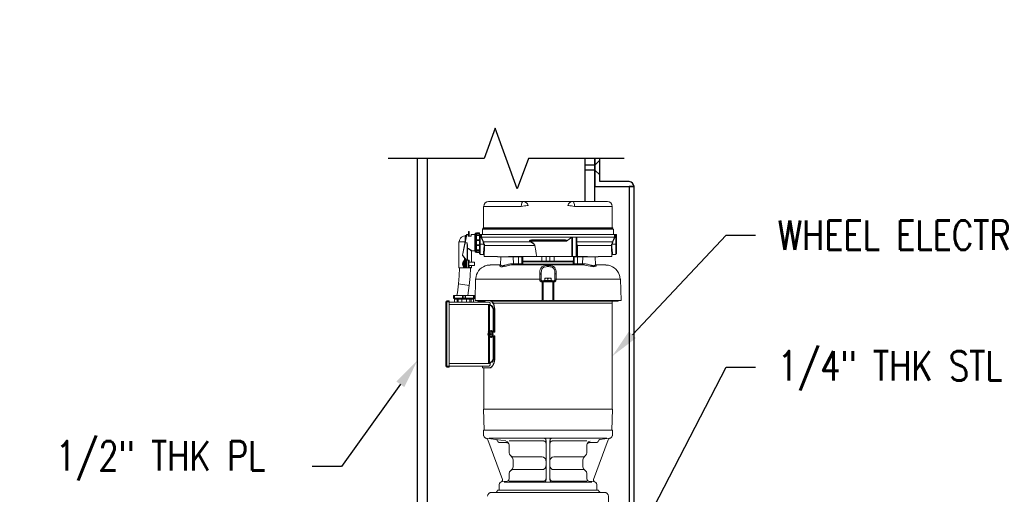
# Model space of a CAD drawing. Header units: inches. Extents: x -33 to 1324, y -241 to 0.
# Tile 17 of 20: x 573 to 623, y -200 to -176. Entities that reach past the tile are written whole.
import ezdxf
from ezdxf import colors
from ezdxf.entities.mleader import LeaderData, LeaderLine
from ezdxf.math import Vec2, Vec3

# ---------------------------------------------------------------- set-up
doc = ezdxf.new("R2010")
doc.units = ezdxf.units.IN
doc.header["$MEASUREMENT"] = 0
doc.layers.add('S-ANNO-SYMB', color=2, linetype='Continuous', lineweight=25)
for name, color, linetype in [('S-ANNO-TEXT', 2, 'Continuous'), ('S-DETL-LIGHT', 2, 'Continuous'), ('S-DETL-MEDM', 3, 'Continuous')]:
    doc.layers.add(name, color=color, linetype=linetype)
doc.styles.add('Annotative', font='romans.shx', dxfattribs={"width": 0.8, "height": 0.125})

msp = doc.modelspace()

# ---------------------------------------------------------------- linework, layer by layer
at = {"layer": 'S-ANNO-SYMB', "linetype": 'Continuous'}
msp.add_lwpolyline([(603.533, -182.794), (598.6594, -182.794), (598.0969, -184.3395), (596.9719, -181.2485), (596.4094, -182.794), (591.5359, -182.794)], dxfattribs=at)
at = {"layer": 'S-DETL-LIGHT', "linetype": 'Continuous', "lineweight": 0}
for p, q in [((595.7478, -186.6631), (595.7478, -186.7343)), ((595.5444, -187.0698), (595.4427, -187.0698)), ((595.5647, -187.1614), (595.5647, -187.9546)), ((596.1851, -187.141), (596.4291, -187.141)), ((602.8766, -187.3139), (602.8766, -187.1715)), ((595.6461, -187.9749), (595.6258, -187.9749)), ((595.6258, -188.3309), (595.7885, -188.3309)), ((597.2325, -188.2088), (597.263, -188.2088)), ((599.4495, -189.0021), (599.2461, -189.0021)), ((599.8664, -189.0021), (600.0597, -189.0021)), ((603.3342, -188.9207), (600.0088, -188.9207)), ((600.0088, -189.0529), (599.9071, -189.0529)), ((597.08, -190.0012), (597.08, -190.0317)), ((598.219, -190.0012), (598.219, -190.0317)), ((600.0291, -190.0012), (600.0291, -190.0317)), ((596.8766, -191.6182), (596.8766, -190.4995)), ((596.9173, -190.4995), (596.9173, -191.6182)), ((597.1003, -190.0216), (597.0088, -190.0216)), ((602.9173, -190.0317), (602.9173, -195.5269)), ((596.7851, -191.8317), (596.7037, -191.8317))]:
    msp.add_line(p, q, dxfattribs=at)
for points in [[(602.9173, -185.226), (602.9173, -186.3173), (596.3885, -186.3173), (596.3885, -185.226), (598.3003, -185.226), (598.3105, -185.1345), (598.3308, -185.0531), (598.3614, -185.0023), (598.402, -184.9819), (598.4834, -184.9921), (598.5647, -185.0429), (598.6156, -185.104), (598.6461, -185.1853), (598.5952, -185.1853), (598.5342, -185.1955), (598.463, -185.2056), (598.3817, -185.2158), (598.3003, -185.2362)], [(596.6427, -184.9819), (596.5512, -185.0023), (596.4698, -185.0531), (596.419, -185.1345), (596.3986, -185.226)], [(596.6427, -184.9819), (602.6732, -184.9717)], [(602.6732, -184.9819), (602.7647, -185.0023), (602.8461, -185.0531), (602.8969, -185.1345), (602.9173, -185.226), (601.0054, -185.226), (600.9953, -185.1345), (600.9749, -185.0531), (600.9444, -185.0023), (600.9037, -184.9819), (600.8224, -184.9921), (600.741, -185.0429), (600.6902, -185.104), (600.6597, -185.1853), (600.7105, -185.1853), (600.7715, -185.1955), (600.8427, -185.2056), (600.9241, -185.2158), (601.0054, -185.2362)], [(596.3275, -186.6631), (596.3275, -186.3783), (602.9783, -186.3783), (602.9783, -186.6631)], [(596.358, -186.358), (596.3376, -186.3783)], [(596.358, -186.3376), (596.3783, -186.3173)], [(596.358, -186.3478), (602.9478, -186.3478)], [(602.9275, -186.3173), (602.9478, -186.3376)], [(602.9681, -186.3783), (602.9478, -186.358)], [(595.4529, -186.7241), (595.3613, -186.7343), (595.2698, -186.7851), (595.2088, -186.8461), (595.158, -186.9376), (595.1478, -187.0292)], [(595.3308, -187.7105), (595.3105, -187.7105), (595.5241, -186.6631), (595.5241, -186.6529), (595.5952, -186.6529)], [(595.5342, -186.6529), (595.4529, -187.0698)], [(595.5139, -186.7139), (595.4529, -186.7139), (595.4529, -187.019)], [(595.5647, -187.3444), (595.5851, -187.3546), (595.6156, -187.3648), (595.6766, -187.3953), (595.6868, -187.4054), (595.7071, -187.4258), (595.7275, -187.4359), (595.7376, -187.4461), (595.758, -187.4563), (595.7681, -187.4665), (595.7783, -187.4665), (595.7783, -187.4766), (595.7885, -187.4766), (595.7885, -187.4868), (595.941, -187.4868), (595.941, -186.6529), (595.758, -186.6529), (595.758, -186.7139), (595.7478, -186.7241)], [(595.5952, -186.7241), (595.5952, -186.6529)], [(595.6054, -186.6631), (595.5952, -186.6631)], [(595.5952, -186.7241), (595.6054, -186.7241)], [(595.758, -186.7343), (595.6054, -186.7343), (595.6054, -186.6631)], [(595.6054, -186.7139), (595.6156, -186.7139)], [(595.6156, -186.7343), (595.6054, -186.7241)], [(595.6461, -186.7343), (595.6461, -186.5105), (595.6156, -186.5105), (595.6156, -186.7343)], [(595.6156, -186.541), (595.6461, -186.541)], [(595.7478, -186.7241), (595.7376, -186.7241), (595.7376, -186.7343)], [(595.758, -186.6631), (595.7681, -186.6631)], [(595.7681, -186.7241), (595.758, -186.7241)], [(595.941, -186.6427), (595.9512, -186.6427)], [(595.9512, -186.602), (595.9512, -187.5376)], [(595.9613, -186.602), (595.9715, -186.602)], [(595.9919, -187.5376), (596.002, -187.5376), (596.002, -186.602), (595.9919, -186.602)], [(596.0122, -186.7037), (596.0224, -186.7037)], [(596.0122, -186.7139), (596.1851, -186.7139)], [(596.0122, -187.4258), (596.0122, -186.7139)], [(596.1851, -187.5682), (596.0325, -187.5682), (596.0325, -186.5715), (596.1851, -186.5715), (596.1851, -187.6393)], [(596.0325, -186.5817), (596.1851, -186.5817)], [(596.0325, -186.6427), (596.1851, -186.6427)], [(596.0325, -186.9275), (596.1851, -186.9275)], [(596.0325, -186.958), (596.1851, -186.958)], [(596.1851, -186.6631), (603.1308, -186.6631), (603.1308, -187.6393)], [(596.2156, -186.6631), (596.2156, -187.6698), (596.3885, -187.6698)], [(596.3885, -187.019), (596.358, -187.0292), (596.2461, -186.7953), (596.2563, -186.6631)], [(603.0495, -186.7851), (596.2664, -186.7851), (596.2563, -186.7953), (596.2461, -186.7953)], [(596.2766, -186.6631), (596.2766, -186.7851)], [(596.2766, -186.7851), (596.3885, -187.019), (598.7681, -187.019), (598.7478, -187.0088), (598.7275, -186.9885), (598.7173, -186.9885), (598.7173, -186.958), (598.7275, -186.958), (598.7376, -186.9478)], [(596.2766, -186.7953), (596.2868, -186.7953)], [(600.4766, -186.9376), (598.8393, -186.9376), (598.8088, -186.9478), (598.758, -186.9478), (598.7376, -186.958), (598.7275, -186.9682), (598.7275, -186.9783), (598.7376, -186.9885), (598.7478, -186.9885), (598.758, -186.9987), (598.7478, -187.0088)], [(600.5783, -186.9885), (600.558, -186.9987), (598.758, -186.9987), (598.7783, -187.0088), (598.9003, -187.0902), (598.9308, -187.1207), (598.941, -187.1309), (598.9512, -187.141), (598.9715, -187.1817), (598.9817, -187.1919), (598.9817, -187.2122)], [(598.9003, -186.9173), (600.4359, -186.9173), (600.4664, -186.9275), (600.5376, -186.9275), (600.5478, -186.9376), (600.5681, -186.9376), (600.5783, -186.9478), (600.5885, -186.9478), (600.5885, -186.958), (600.5986, -186.958), (600.5986, -186.9783), (600.5885, -186.9885)], [(598.941, -186.9173), (598.941, -186.9275)], [(600.3647, -186.9275), (600.3647, -186.9173)], [(600.4766, -186.9376), (600.5071, -186.9478), (600.558, -186.9478), (600.5681, -186.958), (600.5783, -186.958), (600.5885, -186.9682), (600.5885, -186.9783), (600.5783, -186.9885)], [(600.5885, -186.9885), (600.5681, -186.9885), (600.558, -186.9987)], [(600.863, -187.7715), (600.863, -186.7953), (600.802, -186.8461), (600.7308, -186.897), (600.6597, -186.9376), (600.5885, -186.9885)], [(600.863, -186.7953), (600.8732, -186.7851)], [(600.8936, -186.7851), (600.8936, -187.7715)], [(601.0868, -187.7715), (601.0868, -186.7851)], [(601.0969, -186.7851), (601.0969, -186.7953), (601.1071, -186.7953), (601.1173, -186.8054), (601.1173, -186.8258), (601.1275, -186.8359), (601.1275, -187.7715)], [(601.1275, -187.019), (602.9275, -187.019), (603.0393, -186.7851)], [(602.9275, -187.019), (602.9478, -187.0292), (603.0698, -186.7953), (603.0597, -186.7953), (603.0495, -186.7851)], [(603.0393, -186.7851), (603.0292, -186.6631)], [(603.0393, -186.7953), (603.0495, -186.7953)], [(603.0597, -186.6631), (603.0698, -186.7953)], [(603.1003, -187.6698), (603.1003, -186.6631)], [(595.7783, -188.341), (595.1376, -188.341), (595.1376, -187.0292), (595.4529, -187.0292)], [(595.6461, -188.0665), (595.6461, -187.9749), (595.6359, -187.9648), (595.6359, -187.9546), (595.5241, -187.9546), (595.3207, -187.7105), (595.4529, -187.0698)], [(595.5444, -187.9648), (595.5444, -187.0698), (595.5546, -187.1309), (595.5546, -187.9546)], [(595.5546, -187.1309), (595.5647, -187.1614)], [(595.5546, -187.3444), (595.5749, -187.3444)], [(595.5647, -187.1919), (595.5749, -187.1919)], [(595.7885, -187.4868), (595.7783, -187.497), (595.7783, -188.0665)], [(595.941, -187.497), (595.9512, -187.497)], [(596.0122, -187.4258), (596.1851, -187.4258)], [(596.0122, -187.4359), (596.0224, -187.4359)], [(596.0325, -187.1817), (596.1851, -187.1817)], [(596.0325, -187.2122), (596.1851, -187.2122)], [(596.0325, -187.4868), (596.1851, -187.4868)], [(596.3986, -187.141), (596.358, -187.0393)], [(596.419, -187.141), (596.3783, -187.019)], [(596.3885, -187.5376), (596.3885, -187.5071), (596.3986, -187.4665)], [(596.3986, -187.141), (596.3986, -187.1817), (596.4088, -187.2122), (598.9919, -187.2122)], [(596.4291, -187.2122), (596.4291, -187.141)], [(596.4291, -187.2122), (596.4393, -187.2631), (596.4291, -187.3139)], [(598.9614, -187.1614), (598.9512, -187.1512), (598.9308, -187.141), (598.9207, -187.1207), (598.7681, -187.019), (598.7783, -187.0088)], [(598.9817, -187.2122), (598.9715, -187.1919), (598.9715, -187.1817)], [(599.0834, -187.7715), (599.0529, -187.6292), (599.0325, -187.4868), (598.9817, -187.2122)], [(599.0325, -187.4868), (599.063, -187.6292), (599.0834, -187.7715)], [(601.1275, -187.1309), (601.1376, -187.1614), (601.1478, -187.2122)], [(602.8766, -187.2122), (601.1478, -187.2122), (601.1478, -187.7715)], [(602.8766, -187.1715), (602.8868, -187.141), (603.1308, -187.141)], [(602.9173, -187.141), (602.9071, -187.1817), (602.9071, -187.2122), (602.8868, -187.2122)], [(602.9376, -187.019), (602.8969, -187.141)], [(602.9173, -187.141), (602.958, -187.0393)], [(602.9173, -187.4766), (602.9173, -187.5071), (602.9275, -187.5376), (602.9275, -187.6292), (602.9376, -187.6393), (602.9376, -187.6698)], [(595.3715, -187.9953), (595.3308, -188.0563), (595.3105, -188.1275), (595.3613, -188.1275), (595.3613, -188.1783), (595.3105, -188.1783), (595.3715, -188.3004)], [(595.5241, -188.3309), (595.5241, -187.9546), (595.3207, -187.7207), (595.3207, -187.7105)], [(595.4224, -187.9851), (595.3715, -187.9851), (595.3715, -188.3105), (595.4224, -188.3105)], [(595.4224, -188.341), (595.4224, -187.8427)], [(595.4224, -187.9444), (595.5139, -187.9444)], [(595.463, -188.341), (595.463, -187.9648), (595.4224, -187.9648)], [(595.5342, -187.9546), (595.5342, -188.341)], [(595.6258, -188.341), (595.6258, -187.9648), (595.5342, -187.9648)], [(595.5342, -187.9749), (595.5444, -187.9749)], [(595.6359, -188.3309), (595.6359, -187.9749)], [(595.9613, -187.5376), (595.9715, -187.5376)], [(596.0325, -187.558), (596.1851, -187.558)], [(596.1952, -187.6393), (596.2156, -187.6597)], [(596.3783, -187.6698), (596.3783, -187.6495)], [(596.4088, -187.6902), (596.3986, -187.6902), (596.3986, -187.68), (596.3885, -187.68), (596.3885, -187.6698)], [(596.419, -187.558), (596.419, -187.619), (596.4088, -187.6292), (596.4088, -187.7715), (597.1003, -187.7715), (597.1003, -187.7817), (598.3105, -187.7817), (598.3105, -187.7715)], [(597.263, -187.7817), (597.2529, -188.1885)], [(597.6495, -187.7817), (597.6495, -187.7715), (601.6664, -187.7715)], [(597.9037, -188.1376), (597.8936, -187.7817)], [(598.0563, -187.7817), (598.0563, -187.7715)], [(598.1681, -188.1885), (598.158, -188.1783), (598.158, -187.7817)], [(598.3715, -188.1885), (598.341, -188.1783), (598.3308, -188.1376), (598.3207, -187.7715)], [(598.3614, -188.1376), (598.3512, -187.7715)], [(598.3715, -187.7715), (598.3817, -188.1376)], [(599.3478, -187.7715), (599.3478, -188.0156)], [(599.5614, -188.0156), (599.5614, -187.7715)], [(599.7546, -187.7715), (599.7546, -188.0156)], [(599.9681, -187.7715), (599.9681, -188.0156)], [(600.9342, -188.1376), (600.9444, -187.7715)], [(600.9444, -188.1885), (600.9749, -188.1783), (600.9851, -188.1376), (600.9851, -187.7715)], [(600.9546, -187.7715), (600.9546, -188.1376)], [(602.9071, -187.68), (602.9071, -187.7715), (602.2054, -187.7715), (602.2054, -187.7817), (601.0054, -187.7817), (601.0054, -187.7715)], [(601.1478, -188.1885), (601.158, -188.1783), (601.158, -187.7817)], [(601.2597, -187.7817), (601.2597, -187.7715)], [(601.4122, -188.1376), (601.4224, -187.7817)], [(601.6664, -187.7715), (601.6664, -187.7817)], [(602.0631, -188.1885), (602.0529, -187.7817)], [(602.8969, -187.6088), (602.8969, -187.558)], [(603.1003, -187.6698), (602.9275, -187.6698), (602.9071, -187.6902)], [(603.1003, -187.6597), (603.1207, -187.6393)], [(595.1184, -189.1567), (595.1478, -188.7478), (595.1681, -188.341)], [(595.463, -188.0665), (595.5241, -188.0665)], [(595.463, -188.2292), (595.5241, -188.2292)], [(595.5342, -188.3309), (595.5444, -188.3309)], [(595.6359, -188.2292), (595.9207, -188.2292), (595.9207, -188.0665), (595.6359, -188.0665)], [(595.6461, -188.2292), (595.6461, -188.3309)], [(595.6563, -189.236), (595.6969, -188.7885), (595.7173, -188.341)], [(595.7783, -188.3309), (595.7783, -188.2292)], [(596.7139, -188.2088), (596.5715, -188.219)], [(596.7139, -188.1987), (597.2529, -188.1987)], [(597.2325, -188.2698), (597.2224, -188.2597), (597.2122, -188.2597), (597.2122, -188.2292), (597.2325, -188.2088)], [(597.2529, -188.1885), (597.263, -188.1885)], [(597.2529, -188.2088), (597.2529, -188.1885)], [(597.2529, -188.1987), (597.263, -188.2088), (597.263, -188.219), (597.2732, -188.219), (597.2834, -188.2292), (597.3037, -188.2292), (597.3241, -188.2393), (597.3851, -188.2393)], [(597.3749, -188.2393), (597.3952, -188.2292), (597.4461, -188.2292), (597.4664, -188.219), (597.5071, -188.2088), (597.558, -188.1987), (597.6597, -188.1682), (597.7003, -188.158), (597.7512, -188.1478), (597.7715, -188.1478), (597.7919, -188.1376), (598.3817, -188.1376)], [(597.8325, -188.1376), (597.8427, -188.1783), (597.8732, -188.1885)], [(601.4732, -188.1987), (597.8732, -188.1987)], [(597.9139, -188.1376), (597.9241, -188.1783), (597.9647, -188.1885)], [(598.402, -188.1885), (598.3715, -188.1783), (598.3614, -188.1376)], [(600.9342, -188.0156), (598.3817, -188.0156)], [(598.3817, -188.0461), (600.9342, -188.0461)], [(598.3817, -188.1376), (598.3817, -188.158), (598.3919, -188.1682), (598.402, -188.1783), (598.4122, -188.1885), (598.4224, -188.1885), (598.4325, -188.1987)], [(600.9241, -188.1682), (598.3919, -188.1682)], [(599.2563, -188.4631), (599.2664, -188.4631)], [(599.3275, -188.4631), (599.3376, -188.4631)], [(599.3478, -188.4122), (599.358, -188.4122)], [(599.7037, -188.28), (599.6122, -188.28), (599.5715, -188.2902)], [(599.602, -188.2292), (599.7647, -188.2292)], [(599.8766, -188.2495), (599.8868, -188.2495)], [(599.9986, -189.0021), (599.9986, -188.5037), (599.9885, -188.4631), (599.9885, -188.4529), (599.9783, -188.4326), (599.9681, -188.4224), (599.9681, -188.4021), (599.958, -188.3919), (599.9478, -188.3715), (599.9376, -188.3614), (599.9275, -188.3512), (599.9071, -188.341)], [(599.9681, -188.4122), (599.9783, -188.4122)], [(599.9885, -188.3105), (599.9986, -188.3207), (600.0088, -188.341)], [(599.9885, -188.4631), (599.9986, -188.4631)], [(600.0597, -188.4631), (600.0698, -188.4631)], [(600.8834, -188.1987), (600.8936, -188.1885), (600.9037, -188.1885), (600.9241, -188.1682), (600.9241, -188.158), (600.9342, -188.1478), (600.9342, -188.1376), (601.5241, -188.1376)], [(600.9037, -188.1885), (600.9342, -188.1783), (600.9444, -188.1376)], [(601.3512, -188.1885), (601.3919, -188.1783), (601.402, -188.1376)], [(601.4427, -188.1885), (601.4732, -188.1783), (601.4834, -188.1376)], [(601.5241, -188.1376), (601.5444, -188.1478), (601.5647, -188.1478), (601.6156, -188.158), (601.6563, -188.1682), (601.758, -188.1987), (601.7986, -188.2088), (601.8495, -188.219), (601.8698, -188.2292), (601.9105, -188.2292), (601.9308, -188.2393), (601.9919, -188.2393), (602.002, -188.2292), (602.0427, -188.2292)], [(602.0325, -188.2292), (602.0529, -188.2088), (602.0529, -188.1987), (602.5919, -188.1987)], [(602.0631, -188.1885), (602.0631, -188.2088)], [(602.0631, -188.2088), (602.0834, -188.2088), (602.0936, -188.219), (602.0936, -188.2292), (602.1037, -188.2292), (602.1037, -188.2597), (602.0936, -188.2597), (602.0834, -188.2698)], [(602.7342, -188.219), (602.5919, -188.2088)], [(599.3071, -188.9207), (595.9817, -188.9207), (595.9512, -190.0012), (603.3647, -190.0012), (603.3342, -188.9207)], [(596.002, -188.7885), (595.9817, -188.9309)], [(599.2969, -188.6665), (599.2766, -188.6461), (599.2359, -188.6461)], [(599.358, -190.0012), (599.358, -189.0529), (599.3071, -189.0529), (599.2969, -189.0427), (599.2868, -189.0427), (599.2461, -189.0021), (599.2461, -188.7071)], [(599.2766, -189.0021), (599.3173, -189.0224), (599.3681, -189.0224)], [(599.3071, -188.6156), (599.3071, -188.6665), (599.3173, -189.0021)], [(599.3275, -188.9919), (599.3478, -189.0122)], [(599.4495, -189.0224), (599.4495, -188.9919), (599.8664, -188.9919), (599.8664, -189.0224)], [(599.8156, -188.9919), (599.8156, -188.88), (599.5003, -188.88), (599.5003, -188.9919)], [(599.5003, -188.9004), (599.5105, -188.8902), (599.5207, -188.8902), (599.541, -188.88)], [(599.6122, -188.88), (599.6325, -188.8902), (599.6427, -188.8902), (599.6529, -188.9004)], [(599.6936, -188.88), (599.6732, -188.8902), (599.663, -188.8902), (599.6529, -188.9004), (599.6529, -188.9919)], [(599.8156, -188.9004), (599.8054, -188.8902), (599.7953, -188.8902), (599.7749, -188.88)], [(599.9478, -189.0224), (599.9986, -189.0224), (600.0393, -189.0021)], [(599.9681, -189.0122), (599.9885, -188.9919)], [(600.0698, -188.6461), (600.0291, -188.6461), (600.0088, -188.6665)], [(600.0698, -188.9207), (600.0597, -189.0021), (600.0495, -189.0224), (600.0291, -189.0427), (600.019, -189.0427), (600.0088, -189.0529)], [(600.0698, -188.7071), (600.0698, -188.9207)], [(603.3241, -188.9309), (603.3037, -188.7885)], [(595.1184, -189.1567), (595.0563, -189.6122), (595.0359, -189.7368)], [(595.1184, -189.1567), (595.6563, -189.236)], [(595.6563, -189.236), (595.5836, -189.747)], [(599.3376, -189.0326), (599.3376, -189.0529)], [(599.8969, -189.0529), (599.3681, -189.0529), (599.3681, -189.0326)], [(599.4088, -189.0529), (599.4088, -190.0012)], [(599.4291, -189.0326), (599.419, -189.0529)], [(599.8969, -189.0529), (599.8868, -189.0326)], [(599.9071, -190.0012), (599.8969, -189.0529)], [(599.9478, -189.0326), (599.9478, -189.0529)], [(599.9478, -189.0529), (599.958, -190.0012)], [(599.9783, -189.0529), (599.9783, -189.0326)], [(595.9308, -189.7572), (594.8529, -189.7572), (594.8529, -189.8894), (595.9308, -189.8894), (595.9308, -189.7572)], [(594.863, -189.8995), (595.9207, -189.8995), (595.9207, -189.747), (594.863, -189.747)], [(594.863, -189.7572), (594.863, -189.8894)], [(594.8732, -189.747), (594.8732, -189.8995)], [(594.9037, -189.747), (594.9037, -189.8995)], [(594.9139, -189.7572), (594.9139, -189.8894)], [(594.9139, -190.0826), (594.9139, -189.93), (595.8698, -189.93), (595.8698, -190.0826)], [(594.9749, -189.9097), (595.8088, -189.9097), (595.8088, -189.93)], [(594.9851, -189.93), (594.9851, -189.9097)], [(595.0461, -189.93), (595.0461, -190.0826)], [(595.0969, -189.93), (595.0969, -190.0826)], [(595.28, -189.93), (595.28, -190.0826)], [(595.3207, -189.8894), (595.3207, -189.7572)], [(595.3308, -189.7572), (595.3308, -189.8894)], [(595.341, -189.7572), (595.341, -189.8894)], [(595.4529, -189.7572), (595.4529, -189.8894)], [(595.463, -189.7572), (595.463, -189.8894)], [(595.5241, -189.93), (595.5241, -190.0826)], [(595.5952, -189.7368), (595.6054, -189.7368)], [(595.6868, -189.93), (595.6868, -190.0826)], [(595.7478, -189.93), (595.7478, -190.0826)], [(595.819, -189.9097), (595.8291, -189.9097)], [(595.8698, -189.8894), (595.8698, -189.7572)], [(595.88, -189.8995), (595.88, -189.747)], [(596.4698, -190.0317), (596.0936, -190.0317), (596.0936, -190.0012)], [(596.1241, -190.0012), (596.1241, -190.0317)], [(596.1952, -190.0317), (596.1952, -190.0012)], [(596.2054, -190.0317), (596.2054, -190.0012)], [(596.2461, -190.0012), (596.2461, -190.0317)], [(596.4597, -190.0317), (596.4597, -190.0012)], [(603.2122, -190.0012), (603.2122, -190.0317), (596.7444, -190.0317), (596.7444, -190.0012)], [(596.7952, -190.0419), (596.7749, -190.0317), (596.7749, -190.0012)], [(596.8156, -190.0012), (596.8156, -190.0317)], [(596.9986, -190.0317), (596.9986, -190.0012)], [(597.1105, -190.0012), (597.1003, -190.0216)], [(597.1003, -190.0012), (597.1003, -190.0216)], [(597.9444, -190.0216), (597.6291, -190.0216), (597.619, -190.0012)], [(597.6291, -190.0216), (597.6291, -190.0012)], [(597.9444, -190.0317), (597.9444, -190.0012)], [(597.9546, -190.0012), (597.9546, -190.0317)], [(597.9952, -190.0317), (597.9952, -190.0012)], [(598.0359, -190.0012), (598.0359, -190.0317)], [(598.1478, -190.0317), (598.1478, -190.0012)], [(599.2868, -190.0317), (599.2868, -190.0012)], [(599.4597, -190.0317), (599.4597, -190.0012)], [(599.8563, -190.0317), (599.8563, -190.0012)], [(601.0868, -190.0317), (601.0868, -190.0012)], [(601.1681, -190.0012), (601.1681, -190.0317)], [(601.2698, -190.0317), (601.2698, -190.0012)], [(601.3105, -190.0012), (601.3105, -190.0317)], [(601.3614, -190.0317), (601.3512, -190.0012)], [(601.6969, -190.0012), (601.6969, -190.0114), (601.6868, -190.0216), (601.3715, -190.0216)], [(601.3715, -190.0012), (601.3715, -190.0317)], [(601.6868, -190.0216), (601.6868, -190.0012)], [(602.2258, -190.0216), (602.2054, -190.0216), (602.2054, -190.0012)], [(602.2258, -190.0317), (602.2258, -190.0012)], [(602.3071, -190.0012), (602.3173, -190.0114), (602.3173, -190.0317)], [(602.4902, -190.0317), (602.4902, -190.0012)], [(602.541, -190.0012), (602.541, -190.0317)], [(602.5614, -190.0317), (602.5614, -190.0012)], [(602.5715, -190.0012), (602.5715, -190.0317)], [(602.7749, -190.0317), (602.7749, -190.0012)], [(602.8461, -190.0012), (602.8461, -190.0114), (602.8563, -190.0114), (602.8563, -190.0317)], [(603.0698, -190.0317), (603.0698, -190.0012)], [(603.1003, -190.0012), (603.1105, -190.0317)], [(603.1207, -190.0012), (603.1207, -190.0317)], [(603.1919, -190.0317), (603.1919, -190.0012)], [(594.4766, -193.3368), (594.4868, -193.3775), (594.5274, -193.3877), (594.6393, -193.3877), (594.6393, -190.0216), (594.5274, -190.0216)], [(594.5376, -190.0826), (594.4766, -190.0826), (594.4868, -190.0419), (594.5274, -190.0317)], [(594.4766, -190.0826), (594.4766, -193.3368), (594.5376, -193.3368)], [(594.5274, -193.3877), (594.5274, -190.0216)], [(594.5274, -190.0724), (594.6393, -190.0724)], [(594.6393, -190.0826), (596.6732, -190.0826), (596.6732, -190.0928), (596.6936, -190.0928), (596.6936, -190.1029), (596.7037, -190.1131), (596.7037, -190.1233), (596.7139, -190.1233), (596.7139, -190.1538), (596.7241, -190.1639), (596.7241, -190.225), (596.7342, -190.2351), (596.7342, -190.2555), (596.7444, -190.2555), (596.7546, -190.2656)], [(596.7241, -190.2148), (594.6393, -190.2148)], [(596.3376, -190.0826), (596.3376, -190.0317)], [(596.4698, -190.0216), (596.48, -190.0216)], [(596.6325, -191.5877), (596.6325, -190.2148)], [(596.6427, -190.2148), (596.6529, -190.225), (596.663, -190.2351), (596.6732, -190.2453), (596.6834, -190.2555), (596.6936, -190.2656)], [(596.8359, -193.1131), (596.8258, -193.1334), (596.8156, -193.1334), (596.8054, -193.1436), (596.7037, -193.1436), (596.6936, -193.1538), (596.6936, -191.8317), (596.7241, -191.8724), (596.7546, -191.8826), (596.7851, -191.8724), (596.8156, -191.8317), (596.8359, -191.7097), (596.8156, -191.5877), (596.7851, -191.547), (596.7546, -191.5368), (596.7241, -191.547), (596.6936, -191.5877), (596.6936, -190.2656), (596.7851, -190.2656)], [(596.8359, -190.3572), (596.8258, -190.3368), (596.8258, -190.3267), (596.7749, -190.2758), (596.7647, -190.2758), (596.7444, -190.2656)], [(596.8664, -190.1131), (596.8563, -190.1029)], [(596.958, -190.4487), (596.958, -191.6182), (596.8563, -191.6182)], [(596.8766, -190.4995), (596.8664, -190.469)], [(596.8868, -190.1436), (602.9173, -190.1436)], [(596.9478, -191.6182), (596.9478, -190.4894), (596.958, -190.4894)], [(598.158, -190.0216), (599.2868, -190.0216)], [(599.2868, -190.0114), (599.4495, -190.0114)], [(599.8664, -190.0114), (600.0291, -190.0114)], [(600.0291, -190.0216), (601.0868, -190.0216)], [(601.0969, -190.0216), (601.158, -190.0216)], [(602.2156, -190.0216), (602.2054, -190.0114)], [(602.2359, -190.0216), (602.3071, -190.0216)], [(602.5715, -190.0216), (602.7749, -190.0216)], [(602.7851, -190.0216), (602.8461, -190.0216)], [(596.8766, -190.5199), (596.9173, -190.5199)], [(596.7139, -191.5877), (596.7139, -191.5978), (596.7037, -191.6182), (596.7139, -191.6284), (596.7139, -191.6589), (596.7241, -191.6792), (596.7342, -191.6894), (596.7444, -191.7097), (596.8258, -191.7097), (596.7851, -191.5877), (596.6427, -191.5877), (596.6224, -191.608)], [(596.6834, -191.6182), (596.663, -191.608), (596.6427, -191.6284), (596.6224, -191.6792), (596.6224, -191.7402), (596.6427, -191.7911), (596.663, -191.8114), (596.6834, -191.7911)], [(596.6224, -191.6894), (596.7139, -191.6894)], [(596.663, -191.73), (596.7139, -191.7199), (596.6224, -191.73)], [(596.6732, -191.8114), (596.663, -191.8114), (596.663, -191.73), (596.6224, -191.73)], [(596.6427, -191.8317), (596.6325, -191.8216), (596.6224, -191.8114)], [(596.6325, -193.2046), (596.6325, -191.8317)], [(596.663, -191.6894), (596.663, -191.608), (596.6732, -191.608)], [(596.6834, -191.608), (596.6834, -191.6894)], [(596.7139, -191.73), (596.6834, -191.73), (596.6834, -191.8114)], [(596.7139, -191.8317), (596.7139, -191.8114), (596.7037, -191.8012), (596.7139, -191.7809), (596.7139, -191.7606), (596.7241, -191.7402), (596.7342, -191.73), (596.7444, -191.7097)], [(596.7037, -193.4284), (596.7139, -193.4182), (596.7241, -193.4182), (596.7342, -193.408), (596.7546, -193.408), (596.8461, -193.3165), (596.8563, -193.2962), (596.8664, -193.286), (596.8766, -193.2656), (596.8766, -193.2453), (596.9173, -193.1639), (596.9275, -193.1233), (596.9376, -193.0724), (596.9376, -193.0216), (596.9478, -192.9809), (596.9478, -191.8012)], [(596.7546, -191.8826), (596.7851, -191.8826), (596.8156, -191.8724), (596.8461, -191.8317), (596.8563, -191.7809), (596.8664, -191.7097), (596.8563, -191.6385), (596.8461, -191.5877), (596.8156, -191.547), (596.7851, -191.5368), (596.7546, -191.5368)], [(596.8258, -191.7097), (596.7851, -191.8317)], [(596.8563, -191.8012), (596.958, -191.8012), (596.958, -193.0012)], [(596.9173, -191.8012), (596.9173, -192.8995), (596.8766, -192.8995), (596.8766, -191.8012)], [(596.958, -192.93), (596.9478, -192.93)], [(594.6393, -193.347), (594.5274, -193.347)], [(596.7546, -193.1436), (596.7546, -193.1538), (596.7444, -193.1538), (596.7342, -193.1639), (596.7342, -193.1843), (596.7241, -193.1945), (596.7241, -193.2555), (596.7139, -193.2656), (596.7139, -193.286), (596.7037, -193.2962), (596.7037, -193.3063), (596.6834, -193.3267), (596.6732, -193.3267), (596.663, -193.3368), (594.6393, -193.3368)], [(594.6393, -193.2046), (596.7241, -193.2046)], [(596.3376, -193.3368), (596.3376, -193.4284), (596.7342, -193.4284), (596.7444, -193.4182), (596.7647, -193.4182), (596.7851, -193.3978), (596.7952, -193.3978), (596.8258, -193.3673), (596.8461, -193.3267)], [(596.3986, -193.4284), (596.3986, -195.5269)], [(596.6936, -193.1538), (596.6834, -193.1639), (596.6732, -193.1639), (596.663, -193.1843), (596.6529, -193.1945), (596.6427, -193.1945), (596.6427, -193.2046)], [(596.7647, -193.1436), (596.7749, -193.1334), (596.7851, -193.1334), (596.7952, -193.1131), (596.8054, -193.1029), (596.8258, -193.0928), (596.8258, -193.0724)], [(596.4088, -196.5823), (596.3885, -195.5269), (602.9275, -195.5269), (602.9071, -196.5823)], [(602.9275, -196.8772), (602.9275, -196.5823), (596.3885, -196.5823), (596.3885, -196.8772)], [(596.3986, -196.8772), (596.4088, -196.928), (596.4495, -196.9687), (596.4902, -196.9891), (596.5003, -196.9891), (597.5173, -197.1314)], [(596.602, -197.0907), (596.5613, -197.0297), (596.5105, -196.9992)], [(602.6427, -196.9891), (596.6732, -196.9891)], [(599.5512, -197.1111), (599.541, -197.0501), (599.5003, -197.0094), (599.4393, -196.9992)], [(599.8766, -196.9992), (599.8258, -197.0094), (599.7749, -197.0501), (599.7647, -197.1111)], [(602.2258, -197.1416), (602.2461, -197.0907), (602.2868, -197.0704), (602.8054, -196.9891), (602.8258, -196.9891), (602.8664, -196.9687), (602.9071, -196.928), (602.9173, -196.8772)], [(602.8054, -196.9992), (602.7546, -197.0297), (602.7139, -197.0907)], [(597.3444, -199.0866), (596.602, -197.0806)], [(597.0902, -197.1416), (597.0698, -197.0907), (597.0291, -197.0704)], [(597.1003, -197.1518), (597.1003, -197.1416)], [(597.1105, -197.1518), (597.1207, -197.1924), (597.1614, -197.2026)], [(597.5681, -197.2128), (597.1614, -197.2128)], [(597.68, -197.3348), (597.6597, -197.2433), (597.5986, -197.1721), (597.5173, -197.1416)], [(597.68, -197.7428), (597.68, -197.3348), (597.6698, -197.2738), (597.6291, -197.2331), (597.5681, -197.223)], [(599.4393, -197.1314), (597.68, -197.1314)], [(599.5512, -197.2535), (599.541, -197.1924), (599.5003, -197.1518), (599.4393, -197.1416)], [(599.5614, -199.1171), (599.5614, -197.1111)], [(599.7546, -199.1171), (599.7546, -197.1111)], [(599.8766, -197.1416), (599.8258, -197.1518), (599.7749, -197.1924), (599.7647, -197.2535)], [(599.8766, -197.1314), (601.6258, -197.1314)], [(601.4325, -197.936), (601.5037, -197.9258), (601.5647, -197.875), (601.6156, -197.814), (601.6258, -197.7428), (601.6258, -197.3348)], [(601.7986, -197.1416), (601.7173, -197.1721), (601.6563, -197.2433), (601.6359, -197.3348), (601.6461, -197.2738), (601.6969, -197.2331), (601.7478, -197.223)], [(601.7478, -197.2128), (602.1546, -197.2128)], [(601.9614, -199.0866), (602.7139, -197.0806)], [(602.1546, -197.2026), (602.1953, -197.1924), (602.2054, -197.1518)], [(602.2156, -197.1518), (602.2156, -197.1416)], [(597.6902, -197.7428), (597.7003, -197.814), (597.7512, -197.875), (597.8122, -197.9258), (597.8834, -197.936)], [(597.7817, -198.6188), (597.8529, -198.5476), (597.8834, -198.4459), (597.8834, -198.0885), (597.8529, -197.9868), (597.7817, -197.9157)], [(597.8834, -197.9462), (599.358, -197.9462), (599.4291, -197.9563), (599.4902, -198.0072), (599.541, -198.0682), (599.5512, -198.1394)], [(601.4325, -197.9462), (599.9478, -197.9462), (599.8766, -197.9563), (599.8156, -198.0072), (599.7647, -198.0682), (599.7546, -198.1394)], [(601.5342, -198.6188), (601.463, -198.5476), (601.4325, -198.4459), (601.4325, -198.0885), (601.463, -197.9868), (601.5342, -197.9157)], [(597.6902, -198.7815), (597.7003, -198.7103), (597.7512, -198.6493), (597.8122, -198.5985), (597.8834, -198.5883), (599.358, -198.5883), (599.4291, -198.5781), (599.4902, -198.5273), (599.541, -198.4663), (599.5512, -198.3951)], [(601.6258, -199.0663), (601.6258, -198.7815), (601.6156, -198.7103), (601.5647, -198.6493), (601.5037, -198.5985), (601.4325, -198.5883), (599.9478, -198.5883), (599.8766, -198.5781), (599.8156, -198.5273), (599.7647, -198.4663), (599.7546, -198.3951)], [(597.5885, -199.1781), (597.6291, -199.1578), (597.6698, -199.1171), (597.68, -199.0663), (597.68, -198.7815)], [(597.2732, -199.229), (597.2325, -199.2493), (597.1919, -199.29), (597.1817, -199.3408), (597.1817, -199.6358)], [(597.263, -199.229), (597.3139, -199.1985), (597.3444, -199.1476), (597.3444, -199.0968)], [(597.5783, -199.1781), (597.2834, -199.2188)], [(601.8902, -199.229), (597.4258, -199.229)], [(599.5512, -199.0663), (599.541, -199.1171), (599.5003, -199.168), (599.4393, -199.1781), (597.68, -199.1781)], [(599.4393, -199.229), (599.5003, -199.2188), (599.541, -199.168), (599.5512, -199.1171)], [(599.7647, -199.0663), (599.7749, -199.1171), (599.8258, -199.168), (599.8766, -199.1781), (601.6258, -199.1781)], [(599.7647, -199.1171), (599.7749, -199.168), (599.8258, -199.2188), (599.8766, -199.229)], [(601.6359, -199.0663), (601.6461, -199.1171), (601.6868, -199.1578), (601.7275, -199.1781), (602.0325, -199.2188)], [(601.9715, -199.0968), (601.9715, -199.1476), (602.002, -199.1985), (602.0529, -199.229)], [(602.1342, -199.6358), (602.1342, -199.3408), (602.1241, -199.29), (602.0834, -199.2493), (602.0427, -199.229)], [(602.6631, -205.8391), (602.7139, -205.7781), (602.7241, -205.7069), (602.7241, -199.9408), (602.7139, -199.8697), (602.6631, -199.8086), (602.602, -199.7578), (602.5308, -199.7476), (596.7851, -199.7476), (596.7139, -199.7578), (596.6529, -199.8086), (596.602, -199.8697), (596.5919, -199.9408)], [(596.9783, -199.7476), (597.0393, -199.7375), (597.08, -199.6866), (597.0902, -199.6358)], [(597.1003, -199.6358), (602.2156, -199.6358)], [(602.2258, -199.6358), (602.2359, -199.6866), (602.2868, -199.7375), (602.3376, -199.7476)]]:
    msp.add_lwpolyline(points, dxfattribs=at)
for points in [[(595.9919, -187.5478), (595.9613, -187.5478), (595.9613, -186.5919), (595.9919, -186.5919)], [(596.663, -191.8317), (596.6936, -191.8114), (596.7139, -191.7707), (596.7241, -191.7097), (596.7139, -191.6487), (596.6936, -191.608), (596.663, -191.5877), (596.6325, -191.608), (596.6122, -191.6487), (596.602, -191.7097), (596.6122, -191.7707), (596.6325, -191.8114)], [(596.663, -191.608), (596.6427, -191.6182), (596.6224, -191.6589), (596.6122, -191.7097), (596.6224, -191.7606), (596.6427, -191.8012), (596.663, -191.8114), (596.6936, -191.8012), (596.7037, -191.7606), (596.7139, -191.7097), (596.7037, -191.6589), (596.6936, -191.6182)]]:
    msp.add_lwpolyline(points, close=True, dxfattribs=at)
msp.add_arc((595.1195, -188.1936), 0.9588, 46.59625, 62.32839, dxfattribs=at)
for points in [[(598.7376, -186.9478), (598.7876, -186.9258), (598.8436, -186.9222), (598.9003, -186.9173)], [(596.3986, -187.4665), (596.391, -187.3529), (596.4142, -187.3149), (596.4088, -187.2122)], [(596.4291, -187.3139), (596.4295, -187.4173), (596.4327, -187.4558), (596.419, -187.558)], [(602.8969, -187.558), (602.8781, -187.4797), (602.889, -187.3941), (602.8766, -187.3139)], [(602.9071, -187.2122), (602.9056, -187.3198), (602.9058, -187.3707), (602.9173, -187.4766)], [(596.3783, -187.6495), (596.3747, -187.5809), (596.3942, -187.6439), (596.3885, -187.5376)], [(602.9071, -187.68), (602.91, -187.6317), (602.8934, -187.6697), (602.8969, -187.6088)], [(596.5715, -188.219), (596.3015, -188.2671), (596.0502, -188.5185), (596.002, -188.7885)], [(597.8732, -188.1987), (597.7229, -188.1893), (597.3344, -188.3449), (597.2325, -188.2698)], [(599.2461, -188.7071), (599.2285, -188.4021), (599.2717, -188.2375), (599.602, -188.2292)], [(599.5715, -188.2902), (599.3541, -188.3), (599.3178, -188.4158), (599.3071, -188.6156)], [(599.9071, -188.341), (599.8654, -188.2937), (599.7559, -188.2951), (599.7037, -188.28)], [(599.7647, -188.2292), (599.8517, -188.238), (599.9153, -188.2612), (599.9885, -188.3105)], [(600.0088, -188.341), (600.0714, -188.3976), (600.0736, -188.6312), (600.0698, -188.7071)], [(602.0834, -188.2698), (601.9841, -188.3404), (601.6086, -188.2021), (601.4732, -188.1987)], [(603.3037, -188.7885), (603.2556, -188.5185), (603.0042, -188.2671), (602.7342, -188.219)], [(599.3681, -189.0224), (599.5614, -189.0224), (599.7546, -189.0224), (599.9478, -189.0224)], [(596.7851, -190.2656), (596.8795, -190.2965), (596.8986, -190.415), (596.9173, -190.4995)], [(596.9478, -190.4894), (596.9505, -190.3392), (596.8978, -190.1512), (596.7952, -190.0419)], [(596.8664, -190.469), (596.8683, -190.3902), (596.8673, -190.428), (596.8359, -190.3572)], [(596.958, -190.4487), (596.9497, -190.3319), (596.9227, -190.2182), (596.8664, -190.1131)], [(596.7037, -191.8317), (596.6834, -191.8317), (596.663, -191.8317), (596.6427, -191.8317)], [(596.8258, -193.0724), (596.8724, -193.0031), (596.8632, -192.9784), (596.8766, -192.8995)], [(596.9173, -192.8995), (596.9081, -192.9704), (596.8912, -193.0624), (596.8359, -193.1131)], [(596.8461, -193.3267), (596.9215, -193.2328), (596.9313, -193.1134), (596.958, -193.0012)]]:
    msp.add_open_spline(points, degree=3, dxfattribs=at)
at = {"layer": 'S-DETL-MEDM', "color": 3}
for p, q in [((602.0325, -182.794), (602.0325, -184.2219)), ((602.0325, -183.1331), (602.2833, -182.8825)), ((602.2825, -183.9719), (602.2825, -182.794)), ((602.0325, -183.1331), (601.5342, -183.1331)), ((602.0341, -183.3812), (601.5342, -183.3812)), ((602.0341, -183.3812), (602.2856, -183.6329)), ((603.7858, -183.9687), (602.2825, -183.9719)), ((602.0325, -184.2219), (604.0325, -184.2219))]:
    msp.add_line(p, q, dxfattribs=at)
at = {"layer": 'S-DETL-MEDM'}
for points in [[(594.0291, -230.5529), (593.0325, -230.5529), (593.0325, -182.794)], [(593.5308, -215.0546), (593.5308, -182.794)], [(601.5342, -182.794), (601.5342, -184.9717)], [(602.0325, -184.9717), (602.0325, -182.794)]]:
    msp.add_lwpolyline(points, dxfattribs=at)
at = {"layer": 'S-DETL-MEDM', "color": 3}
msp.add_lwpolyline([(604.0325, -210.3418), (604.0325, -184.2219), (603.7825, -184.2217), (603.7825, -210.3418)], dxfattribs=at)
msp.add_arc((603.7499, -184.2504), 0.2841, 5.7663, 82.73714, dxfattribs=at)

# ---------------------------------------------------------------- leaders
at = {"layer": 'S-ANNO-SYMB'}
ml = msp.add_multileader_mtext('Standard', dxfattribs=at)
ml.set_content('1/4', color=2, style='Annotative')
ml.set_leader_properties(color=1)
ml.build(insert=Vec2(0, 0))
ml.multileader.update_dxf_attribs({"text_right_attachment_type": 3, "dogleg_length": 0.125, "arrow_head_size": 1.5, "scale": 12})
ctx = ml.context
ctx.base_point, ctx.scale, ctx.char_height, ctx.arrow_head_size, ctx.landing_gap_size, ctx.plane_origin = Vec3(609.7436, -218.9911), 12, 1.5, 1.5, 1.125, Vec3(38.9886, -838.5235)
ctx.right_attachment = 3
notes = []
notes.append((ctx, [(0, (0, 0, 0), (0, 0), (1, 0), 1, [])]))
ctx.mtext.insert, ctx.mtext.width, ctx.mtext.defined_height = Vec3(610.8686, -217.9911), 59.414265, 15.5204
ml = msp.add_multileader_mtext('Standard', dxfattribs=at)
ml.set_content('1/4', color=2, style='Annotative')
ml.set_leader_properties(color=1)
ml.build(insert=Vec2(0, 0))
ml.multileader.update_dxf_attribs({"text_right_attachment_type": 3, "dogleg_length": 0.125, "arrow_head_size": 1.5, "scale": 12})
ctx = ml.context
ctx.base_point, ctx.scale, ctx.char_height, ctx.arrow_head_size, ctx.landing_gap_size, ctx.plane_origin = Vec3(609.7436, -216.014), 12, 1.5, 1.5, 1.125, Vec3(38.9886, -835.5465)
ctx.right_attachment = 3
notes.append((ctx, [(0, (0, 0, 0), (0, 0), (1, 0), 1, [])]))
ctx.mtext.insert, ctx.mtext.width, ctx.mtext.defined_height = Vec3(610.8686, -215.014), 4.156623, 1.596
ml = msp.add_multileader_mtext('Standard', dxfattribs=at)
ml.set_content('TYP', color=2, style='Annotative')
ml.set_leader_properties(color=1)
ml.build(insert=Vec2(0, 0))
ml.multileader.update_dxf_attribs({"text_right_attachment_type": 3, "dogleg_length": 0.125, "arrow_head_size": 1.5, "scale": 12})
ctx = ml.context
ctx.base_point, ctx.scale, ctx.char_height, ctx.arrow_head_size, ctx.landing_gap_size, ctx.plane_origin = Vec3(620.2531, -217.6671), 12, 1.5, 1.5, 1.125, Vec3(49.498, -837.4496)
ctx.right_attachment = 3
notes.append((ctx, [(0, (0, 0, 0), (0, 0), (1, 0), 1, [])]))
ctx.mtext.insert, ctx.mtext.width, ctx.mtext.defined_height = Vec3(621.3781, -216.9171), 4.156623, 1.596
at = {"layer": 'S-ANNO-TEXT', "linetype": 'Continuous'}
ml = msp.add_multileader_mtext('Standard', dxfattribs=at)
ml.set_content('WHEEL ELECTRIC MOTOR', color=2, style='Annotative')
ml.set_leader_properties(color=1)
ml.build(insert=Vec2(0, 0))
ml.multileader.update_dxf_attribs({"text_right_attachment_type": 3, "dogleg_length": 0.125, "arrow_head_size": 1.5, "scale": 12})
ctx = ml.context
ctx.base_point, ctx.scale, ctx.char_height, ctx.arrow_head_size, ctx.landing_gap_size, ctx.plane_origin = Vec3(610.1999, -186.6903), 12, 1.5, 1.5, 1.125, Vec3(10.1532, -792.9247)
ctx.right_attachment = 3
notes.append((ctx, [(0, (1, 1, 0), (608.6999, -186.6903), (1, 0), 1.5, [(1, [(602.9173, -192.8353)], 0, [])])]))
ctx.mtext.insert, ctx.mtext.width, ctx.mtext.defined_height = Vec3(611.3249, -185.9403), 47.285957, 11.9785
ml = msp.add_multileader_mtext('Standard', dxfattribs=at)
ml.set_content('1/4" THK STL PL. SIZE AS REQUIRED BY DOOR MFR FOR SELECTED WHEEL MOTOR REQUIREMENTS', color=2, style='Annotative')
ml.set_leader_properties(color=1)
ml.build(insert=Vec2(0, 0))
ml.multileader.update_dxf_attribs({"text_right_attachment_type": 3, "dogleg_length": 0.125, "arrow_head_size": 1.5, "scale": 12})
ctx = ml.context
ctx.base_point, ctx.scale, ctx.char_height, ctx.arrow_head_size, ctx.landing_gap_size, ctx.plane_origin = Vec3(610.1999, -193.396), 12, 1.5, 1.5, 1.125, Vec3(10.1532, -798.4603)
ctx.right_attachment = 3
notes.append((ctx, [(0, (1, 1, 0), (608.6999, -193.396), (1, 0), 1.5, [(1, [(604.0325, -202.4367)], 0, [])])]))
ctx.mtext.insert, ctx.mtext.width, ctx.mtext.defined_height = Vec3(611.3249, -192.5746), 27.675109, 11.9785
ml = msp.add_multileader_mtext('Standard', dxfattribs=at)
ml.set_content('1/2" THK PL', color=2, style='Annotative')
ml.set_leader_properties(color=1)
ml.build(insert=Vec2(0, 0))
ml.multileader.update_dxf_attribs({"text_right_attachment_type": 3, "dogleg_length": 0.125, "arrow_head_size": 1.5, "scale": 12})
ctx = ml.context
ctx.base_point, ctx.scale, ctx.char_height, ctx.arrow_head_size, ctx.landing_gap_size, ctx.plane_origin = Vec3(573.5381, -198.1413), 12, 1.5, 1.5, 1.125, Vec3(-37.4255, -818.368)
ctx.right_attachment = 3
notes.append((ctx, [(1, (1, 1, 0), (589.1739, -198.427), (-1, 0), 1.5, [(1, [(593.0325, -193.0406)], 0, [])])]))
ctx.mtext.insert, ctx.mtext.width, ctx.mtext.defined_height = Vec3(574.6631, -197.1413), 31.973699, 11.9785
for ctx, leaders in notes:
    for number, flags, end, landing, length, lines in leaders:
        leader = LeaderData()
        leader.index, (leader.has_last_leader_line, leader.has_dogleg_vector, leader.attachment_direction) = number, flags
        leader.last_leader_point, leader.dogleg_vector, leader.dogleg_length = Vec3(end), Vec3(landing), length
        for number, points, colour, breaks in lines:
            line = LeaderLine()
            line.index, line.vertices, line.color, line.breaks = number, Vec3.list(points), colors.encode_raw_color(colour), breaks
            leader.lines.append(line)
        ctx.leaders.append(leader)

doc.saveas('drawing.dxf')
